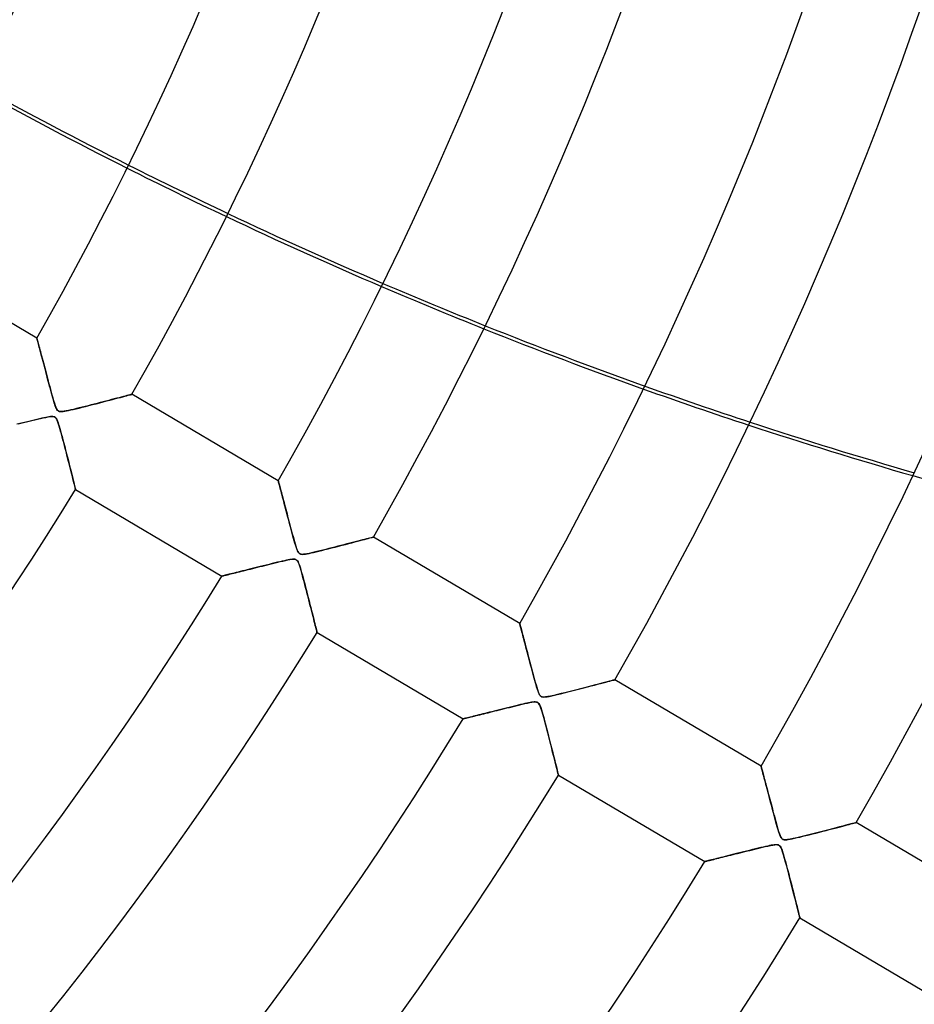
# Model space of a CAD drawing. Header units: millimetres. Extents: x -625 to 625, y -625 to 625.
# Tile 43 of 56: x 258 to 339, y -208 to -119. Entities that reach past the tile are written whole.
import ezdxf

# ---------------------------------------------------------------- set-up
doc = ezdxf.new("R2010")
doc.units = ezdxf.units.MM
doc.layers.add('HIDDEN', color=7, linetype='Continuous')
doc.layers.add('THICK', color=7, linetype='Continuous')

msp = doc.modelspace()

# ---------------------------------------------------------------- linework, layer by layer
at = {"layer": 'HIDDEN'}
for p, q in [((259.794, -147.833), (259.796, -147.842)), ((259.796, -147.842), (259.804, -147.871)), ((259.804, -147.871), (259.817, -147.919)), ((259.817, -147.919), (259.834, -147.985)), ((259.834, -147.985), (259.857, -148.069)), ((259.857, -148.069), (259.883, -148.17)), ((259.883, -148.17), (259.914, -148.285)), ((259.914, -148.285), (259.949, -148.415)), ((259.949, -148.415), (259.987, -148.559)), ((259.987, -148.559), (260.029, -148.715)), ((260.029, -148.715), (260.073, -148.882)), ((260.073, -148.882), (260.12, -149.059)), ((260.12, -149.059), (260.17, -149.246)), ((260.17, -149.246), (260.221, -149.441)), ((260.221, -149.441), (260.275, -149.643)), ((260.275, -149.643), (260.331, -149.852)), ((260.331, -149.852), (260.388, -150.068)), ((260.388, -150.068), (260.447, -150.29)), ((260.447, -150.29), (260.507, -150.517)), ((260.507, -150.517), (260.568, -150.748)), ((260.568, -150.748), (260.631, -150.984)), ((260.631, -150.984), (260.694, -151.224)), ((260.694, -151.224), (260.759, -151.467)), ((260.759, -151.467), (260.824, -151.713)), ((260.824, -151.713), (260.891, -151.962)), ((260.891, -151.962), (260.958, -152.213)), ((260.958, -152.213), (261.025, -152.465)), ((261.025, -152.465), (261.094, -152.718)), ((261.094, -152.718), (261.164, -152.972)), ((268.161, -152.973), (268.258, -152.947)), ((268.258, -152.947), (268.328, -152.929)), ((268.328, -152.929), (268.371, -152.917)), ((268.371, -152.917), (268.385, -152.913)), ((261.164, -152.972), (261.234, -153.225)), ((261.234, -153.225), (261.306, -153.476)), ((261.306, -153.476), (261.377, -153.711)), ((261.377, -153.711), (261.444, -153.917)), ((264.5, -153.925), (264.821, -153.843)), ((264.821, -153.843), (265.148, -153.759)), ((265.148, -153.759), (265.476, -153.675)), ((265.476, -153.675), (265.79, -153.593)), ((265.79, -153.593), (266.09, -153.516)), ((266.09, -153.516), (266.374, -153.442)), ((266.374, -153.442), (266.642, -153.372)), ((266.642, -153.372), (266.894, -153.306)), ((266.894, -153.306), (267.128, -153.244)), ((267.128, -153.244), (267.346, -153.187)), ((267.346, -153.187), (267.547, -153.134)), ((267.547, -153.134), (267.731, -153.086)), ((267.731, -153.086), (267.895, -153.043)), ((267.895, -153.043), (268.039, -153.005)), ((268.039, -153.005), (268.161, -152.973)), ((261.444, -153.917), (261.508, -154.089)), ((261.508, -154.089), (261.568, -154.221)), ((261.568, -154.221), (261.625, -154.317)), ((261.625, -154.317), (261.684, -154.384)), ((261.684, -154.384), (261.749, -154.431)), ((261.749, -154.431), (261.825, -154.461)), ((261.825, -154.461), (261.916, -154.476)), ((261.916, -154.476), (262.03, -154.477)), ((262.03, -154.477), (262.168, -154.464)), ((262.168, -154.464), (262.324, -154.441)), ((262.324, -154.441), (262.489, -154.409)), ((262.489, -154.409), (262.665, -154.373)), ((262.665, -154.373), (262.865, -154.328)), ((262.865, -154.328), (263.09, -154.275)), ((263.09, -154.275), (263.337, -154.216)), ((263.337, -154.216), (263.605, -154.151)), ((263.605, -154.151), (263.889, -154.08)), ((263.889, -154.08), (264.188, -154.004)), ((264.188, -154.004), (264.5, -153.925)), ((258.256, -155.559), (257.999, -155.623)), ((258.52, -155.494), (258.256, -155.559)), ((258.79, -155.427), (258.52, -155.494)), ((259.059, -155.361), (258.79, -155.427)), ((259.319, -155.297), (259.059, -155.361)), ((259.568, -155.236), (259.319, -155.297)), ((259.805, -155.179), (259.568, -155.236)), ((260.028, -155.126), (259.805, -155.179)), ((260.235, -155.078), (260.028, -155.126)), ((260.426, -155.036), (260.235, -155.078)), ((260.598, -154.999), (260.426, -155.036)), ((260.749, -154.97), (260.598, -154.999)), ((260.886, -154.946), (260.749, -154.97)), ((261.018, -154.927), (260.886, -154.946)), ((261.14, -154.918), (261.018, -154.927)), ((261.245, -154.92), (261.14, -154.918)), ((261.333, -154.934), (261.245, -154.92)), ((261.407, -154.963), (261.333, -154.934)), ((261.472, -155.009), (261.407, -154.963)), ((261.531, -155.077), (261.472, -155.009)), ((261.587, -155.168), (261.531, -155.077)), ((261.642, -155.285), (261.587, -155.168)), ((261.697, -155.428), (261.642, -155.285)), ((261.753, -155.596), (261.697, -155.428)), ((261.813, -155.789), (261.753, -155.596)), ((261.876, -156.007), (261.813, -155.789)), ((261.943, -156.244), (261.876, -156.007)), ((262.011, -156.494), (261.943, -156.244)), ((262.08, -156.751), (262.011, -156.494)), ((262.149, -157.013), (262.08, -156.751)), ((262.219, -157.279), (262.149, -157.013)), ((262.289, -157.549), (262.219, -157.279)), ((262.359, -157.82), (262.289, -157.549)), ((262.429, -158.093), (262.359, -157.82)), ((262.499, -158.366), (262.429, -158.093)), ((262.569, -158.638), (262.499, -158.366)), ((262.637, -158.907), (262.569, -158.638)), ((262.704, -159.17), (262.637, -158.907)), ((262.769, -159.426), (262.704, -159.17)), ((262.831, -159.674), (262.769, -159.426)), ((262.892, -159.913), (262.831, -159.674)), ((262.949, -160.14), (262.892, -159.913)), ((263.003, -160.356), (262.949, -160.14)), ((263.054, -160.558), (263.003, -160.356)), ((263.101, -160.745), (263.054, -160.558)), ((263.144, -160.916), (263.101, -160.745)), ((263.182, -161.069), (263.144, -160.916)), ((281.595, -160.726), (281.597, -160.734)), ((281.597, -160.734), (281.604, -160.759)), ((281.604, -160.759), (281.615, -160.801)), ((281.615, -160.801), (281.63, -160.858)), ((281.63, -160.858), (281.649, -160.931)), ((281.649, -160.931), (281.672, -161.018)), ((263.215, -161.203), (263.182, -161.069)), ((263.243, -161.315), (263.215, -161.203)), ((263.265, -161.404), (263.243, -161.315)), ((263.281, -161.468), (263.265, -161.404)), ((263.291, -161.508), (263.281, -161.468)), ((263.295, -161.521), (263.291, -161.508)), ((281.672, -161.018), (281.699, -161.118)), ((281.699, -161.118), (281.729, -161.231)), ((281.729, -161.231), (281.762, -161.356)), ((281.762, -161.356), (281.798, -161.492)), ((281.798, -161.492), (281.837, -161.638)), ((281.837, -161.638), (281.878, -161.794)), ((281.878, -161.794), (281.922, -161.958)), ((281.922, -161.958), (281.967, -162.13)), ((281.967, -162.13), (282.015, -162.308)), ((282.015, -162.308), (282.064, -162.493)), ((282.064, -162.493), (282.114, -162.684)), ((282.114, -162.684), (282.166, -162.88)), ((282.166, -162.88), (282.219, -163.082)), ((282.219, -163.082), (282.274, -163.287)), ((282.274, -163.287), (282.329, -163.497)), ((282.329, -163.497), (282.386, -163.71)), ((282.386, -163.71), (282.443, -163.927)), ((282.443, -163.927), (282.501, -164.147)), ((282.501, -164.147), (282.561, -164.37)), ((282.561, -164.37), (282.62, -164.595)), ((282.62, -164.595), (282.681, -164.822)), ((282.681, -164.822), (282.742, -165.051)), ((282.742, -165.051), (282.803, -165.281)), ((282.803, -165.281), (282.865, -165.512)), ((282.865, -165.512), (282.928, -165.743)), ((282.928, -165.743), (282.992, -165.974)), ((282.992, -165.974), (283.057, -166.203)), ((283.057, -166.203), (283.123, -166.429)), ((288.243, -166.316), (288.508, -166.247)), ((288.508, -166.247), (288.755, -166.182)), ((288.755, -166.182), (288.984, -166.122)), ((288.984, -166.122), (289.195, -166.067)), ((289.195, -166.067), (289.389, -166.016)), ((289.389, -166.016), (289.566, -165.97)), ((289.566, -165.97), (289.723, -165.929)), ((289.723, -165.929), (289.86, -165.892)), ((289.86, -165.892), (289.974, -165.862)), ((289.974, -165.862), (290.066, -165.838)), ((290.066, -165.838), (290.132, -165.821)), ((290.132, -165.821), (290.172, -165.81)), ((290.172, -165.81), (290.186, -165.807)), ((283.123, -166.429), (283.187, -166.64)), ((283.187, -166.64), (283.248, -166.826)), ((283.248, -166.826), (283.307, -166.983)), ((283.307, -166.983), (283.364, -167.107)), ((283.364, -167.107), (283.417, -167.199)), ((284.574, -167.24), (284.783, -167.192)), ((284.783, -167.192), (285.014, -167.137)), ((285.014, -167.137), (285.264, -167.076)), ((285.264, -167.076), (285.531, -167.011)), ((285.531, -167.011), (285.812, -166.94)), ((285.812, -166.94), (286.105, -166.866)), ((286.105, -166.866), (286.408, -166.789)), ((286.408, -166.789), (286.719, -166.71)), ((286.719, -166.71), (287.034, -166.629)), ((287.034, -166.629), (287.353, -166.547)), ((287.353, -166.547), (287.665, -166.466)), ((287.665, -166.466), (287.963, -166.389)), ((287.963, -166.389), (288.243, -166.316)), ((281.749, -168.036), (281.523, -168.09)), ((281.961, -167.987), (281.749, -168.036)), ((282.156, -167.942), (281.961, -167.987)), ((282.334, -167.904), (282.156, -167.942)), ((282.491, -167.872), (282.334, -167.904)), ((282.631, -167.846), (282.491, -167.872)), ((282.765, -167.825), (282.631, -167.846)), ((282.892, -167.812), (282.765, -167.825)), ((283.004, -167.809), (282.892, -167.812)), ((283.099, -167.818), (283.004, -167.809)), ((283.177, -167.841), (283.099, -167.818)), ((283.246, -167.881), (283.177, -167.841)), ((283.309, -167.941), (283.246, -167.881)), ((283.366, -168.025), (283.309, -167.941)), ((283.422, -168.134), (283.366, -168.025)), ((283.417, -167.199), (283.473, -167.266)), ((283.473, -167.266), (283.533, -167.314)), ((283.533, -167.314), (283.602, -167.346)), ((283.602, -167.346), (283.682, -167.364)), ((283.682, -167.364), (283.781, -167.37)), ((283.781, -167.37), (283.903, -167.363)), ((283.903, -167.363), (284.048, -167.344)), ((284.048, -167.344), (284.21, -167.316)), ((284.21, -167.316), (284.385, -167.281)), ((284.385, -167.281), (284.574, -167.24)), ((277.975, -168.968), (277.794, -169.013)), ((278.164, -168.921), (277.975, -168.968)), ((278.362, -168.872), (278.164, -168.921)), ((278.568, -168.821), (278.362, -168.872)), ((278.783, -168.767), (278.568, -168.821)), ((279.006, -168.712), (278.783, -168.767)), ((279.237, -168.654), (279.006, -168.712)), ((279.476, -168.595), (279.237, -168.654)), ((279.723, -168.533), (279.476, -168.595)), ((279.976, -168.47), (279.723, -168.533)), ((280.236, -168.406), (279.976, -168.47)), ((280.503, -168.34), (280.236, -168.406)), ((280.772, -168.273), (280.503, -168.34)), ((281.033, -168.209), (280.772, -168.273)), ((281.284, -168.148), (281.033, -168.209)), ((281.523, -168.09), (281.284, -168.148)), ((283.477, -168.27), (283.422, -168.134)), ((283.533, -168.43), (283.477, -168.27)), ((283.592, -168.617), (283.533, -168.43)), ((283.654, -168.829), (283.592, -168.617)), ((283.721, -169.063), (283.654, -168.829)), ((276.513, -169.331), (276.504, -169.333)), ((276.539, -169.325), (276.513, -169.331)), ((276.582, -169.314), (276.539, -169.325)), ((276.641, -169.299), (276.582, -169.314)), ((276.716, -169.281), (276.641, -169.299)), ((276.807, -169.258), (276.716, -169.281)), ((276.912, -169.232), (276.807, -169.258)), ((277.03, -169.203), (276.912, -169.232)), ((277.161, -169.17), (277.03, -169.203)), ((277.304, -169.135), (277.161, -169.17)), ((277.458, -169.097), (277.304, -169.135)), ((277.621, -169.056), (277.458, -169.097)), ((277.794, -169.013), (277.621, -169.056)), ((283.79, -169.314), (283.721, -169.063)), ((283.859, -169.572), (283.79, -169.314)), ((283.929, -169.836), (283.859, -169.572)), ((284, -170.104), (283.929, -169.836)), ((284.07, -170.375), (284, -170.104)), ((284.141, -170.648), (284.07, -170.375)), ((284.212, -170.923), (284.141, -170.648)), ((284.283, -171.198), (284.212, -170.923)), ((284.353, -171.472), (284.283, -171.198)), ((284.422, -171.742), (284.353, -171.472)), ((284.49, -172.009), (284.422, -171.742)), ((284.556, -172.268), (284.49, -172.009)), ((284.619, -172.52), (284.556, -172.268)), ((284.681, -172.763), (284.619, -172.52)), ((284.739, -172.994), (284.681, -172.763)), ((284.795, -173.214), (284.739, -172.994)), ((284.847, -173.421), (284.795, -173.214)), ((284.895, -173.613), (284.847, -173.421)), ((284.939, -173.789), (284.895, -173.613)), ((284.978, -173.946), (284.939, -173.789)), ((285.013, -174.084), (284.978, -173.946)), ((285.042, -174.2), (285.013, -174.084)), ((285.065, -174.292), (285.042, -174.2)), ((285.082, -174.359), (285.065, -174.292)), ((303.395, -173.619), (303.397, -173.626)), ((303.397, -173.626), (303.403, -173.649)), ((303.403, -173.649), (303.413, -173.686)), ((303.413, -173.686), (303.427, -173.738)), ((303.427, -173.738), (303.445, -173.804)), ((303.445, -173.804), (303.466, -173.884)), ((303.466, -173.884), (303.49, -173.976)), ((303.49, -173.976), (303.518, -174.081)), ((303.518, -174.081), (303.549, -174.197)), ((303.549, -174.197), (303.583, -174.324)), ((285.092, -174.4), (285.082, -174.359)), ((285.095, -174.414), (285.092, -174.4)), ((303.583, -174.324), (303.619, -174.462)), ((303.619, -174.462), (303.658, -174.608)), ((303.658, -174.608), (303.699, -174.763)), ((303.699, -174.763), (303.742, -174.926)), ((303.742, -174.926), (303.787, -175.097)), ((303.787, -175.097), (303.834, -175.274)), ((303.834, -175.274), (303.882, -175.458)), ((303.882, -175.458), (303.932, -175.647)), ((303.932, -175.647), (303.984, -175.841)), ((303.984, -175.841), (304.036, -176.041)), ((304.036, -176.041), (304.09, -176.245)), ((304.09, -176.245), (304.145, -176.453)), ((304.145, -176.453), (304.201, -176.665)), ((304.201, -176.665), (304.258, -176.88)), ((304.258, -176.88), (304.316, -177.099)), ((304.316, -177.099), (304.375, -177.321)), ((304.375, -177.321), (304.434, -177.545)), ((304.434, -177.545), (304.495, -177.771)), ((304.495, -177.771), (304.556, -177.999)), ((304.556, -177.999), (304.617, -178.229)), ((304.617, -178.229), (304.68, -178.46)), ((304.68, -178.46), (304.743, -178.691)), ((304.743, -178.691), (304.807, -178.922)), ((311.698, -178.775), (311.822, -178.743)), ((311.822, -178.743), (311.912, -178.719)), ((311.912, -178.719), (311.968, -178.704)), ((311.968, -178.704), (311.986, -178.699)), ((304.807, -178.922), (304.872, -179.153)), ((304.872, -179.153), (304.939, -179.38)), ((304.939, -179.38), (305.004, -179.59)), ((305.004, -179.59), (305.067, -179.775)), ((308.098, -179.709), (308.467, -179.615)), ((308.467, -179.615), (308.835, -179.52)), ((308.835, -179.52), (309.188, -179.429)), ((309.188, -179.429), (309.524, -179.342)), ((309.524, -179.342), (309.844, -179.26)), ((309.844, -179.26), (310.145, -179.181)), ((310.145, -179.181), (310.428, -179.108)), ((310.428, -179.108), (310.691, -179.039)), ((310.691, -179.039), (310.936, -178.975)), ((310.936, -178.975), (311.161, -178.916)), ((311.161, -178.916), (311.365, -178.863)), ((311.365, -178.863), (311.545, -178.815)), ((311.545, -178.815), (311.698, -178.775)), ((305.067, -179.775), (305.128, -179.928)), ((305.128, -179.928), (305.187, -180.045)), ((305.187, -180.045), (305.246, -180.13)), ((305.246, -180.13), (305.308, -180.19)), ((305.308, -180.19), (305.38, -180.23)), ((305.38, -180.23), (305.466, -180.254)), ((305.466, -180.254), (305.573, -180.261)), ((305.573, -180.261), (305.709, -180.253)), ((305.709, -180.253), (305.877, -180.231)), ((305.877, -180.231), (306.072, -180.195)), ((306.072, -180.195), (306.288, -180.15)), ((306.288, -180.15), (306.526, -180.096)), ((306.526, -180.096), (306.792, -180.034)), ((306.792, -180.034), (307.086, -179.962)), ((307.086, -179.962), (307.404, -179.883)), ((307.404, -179.883), (307.743, -179.799)), ((307.743, -179.799), (308.098, -179.709)), ((301.567, -181.414), (301.332, -181.472)), ((301.808, -181.354), (301.567, -181.414)), ((302.055, -181.293), (301.808, -181.354)), ((302.308, -181.23), (302.055, -181.293)), ((302.56, -181.168), (302.308, -181.23)), ((302.805, -181.107), (302.56, -181.168)), ((303.041, -181.05), (302.805, -181.107)), ((303.266, -180.995), (303.041, -181.05)), ((303.481, -180.944), (303.266, -180.995)), ((303.682, -180.896), (303.481, -180.944)), ((303.87, -180.853), (303.682, -180.896)), ((304.043, -180.815), (303.87, -180.853)), ((304.199, -180.781), (304.043, -180.815)), ((304.338, -180.754), (304.199, -180.781)), ((304.465, -180.732), (304.338, -180.754)), ((304.586, -180.714), (304.465, -180.732)), ((304.701, -180.703), (304.586, -180.714)), ((304.803, -180.701), (304.701, -180.703)), ((304.89, -180.708), (304.803, -180.701)), ((304.962, -180.727), (304.89, -180.708)), ((305.025, -180.758), (304.962, -180.727)), ((305.081, -180.804), (305.025, -180.758)), ((305.134, -180.867), (305.081, -180.804)), ((305.186, -180.953), (305.134, -180.867)), ((305.244, -181.081), (305.186, -180.953)), ((305.313, -181.268), (305.244, -181.081)), ((305.391, -181.511), (305.313, -181.268)), ((298.313, -182.224), (298.305, -182.226)), ((298.339, -182.218), (298.313, -182.224)), ((298.38, -182.207), (298.339, -182.218)), ((298.437, -182.193), (298.38, -182.207)), ((298.509, -182.175), (298.437, -182.193)), ((298.596, -182.154), (298.509, -182.175)), ((298.696, -182.129), (298.596, -182.154)), ((298.809, -182.101), (298.696, -182.129)), ((298.933, -182.07), (298.809, -182.101)), ((299.069, -182.036), (298.933, -182.07)), ((299.214, -182), (299.069, -182.036)), ((299.369, -181.962), (299.214, -182)), ((299.532, -181.921), (299.369, -181.962)), ((299.702, -181.879), (299.532, -181.921)), ((299.88, -181.834), (299.702, -181.879)), ((300.065, -181.788), (299.88, -181.834)), ((300.258, -181.74), (300.065, -181.788)), ((300.459, -181.69), (300.258, -181.74)), ((300.667, -181.638), (300.459, -181.69)), ((300.882, -181.585), (300.667, -181.638)), ((301.104, -181.529), (300.882, -181.585)), ((301.332, -181.472), (301.104, -181.529)), ((305.475, -181.797), (305.391, -181.511)), ((305.564, -182.118), (305.475, -181.797)), ((305.656, -182.456), (305.564, -182.118)), ((305.747, -182.801), (305.656, -182.456)), ((305.839, -183.151), (305.747, -182.801)), ((305.931, -183.504), (305.839, -183.151)), ((306.022, -183.858), (305.931, -183.504)), ((306.113, -184.21), (306.022, -183.858)), ((306.202, -184.559), (306.113, -184.21)), ((306.289, -184.899), (306.202, -184.559)), ((306.372, -185.229), (306.289, -184.899)), ((306.452, -185.543), (306.372, -185.229)), ((306.528, -185.842), (306.452, -185.543)), ((306.598, -186.12), (306.528, -185.842)), ((306.663, -186.377), (306.598, -186.12)), ((306.721, -186.609), (306.663, -186.377)), ((306.772, -186.813), (306.721, -186.609)), ((325.196, -186.511), (325.198, -186.518)), ((325.198, -186.518), (325.203, -186.539)), ((325.203, -186.539), (325.213, -186.575)), ((325.213, -186.575), (325.225, -186.623)), ((325.225, -186.623), (325.242, -186.686)), ((325.242, -186.686), (325.262, -186.762)), ((325.262, -186.762), (325.285, -186.85)), ((306.816, -186.985), (306.772, -186.813)), ((306.85, -187.124), (306.816, -186.985)), ((306.876, -187.225), (306.85, -187.124)), ((306.891, -187.286), (306.876, -187.225)), ((306.896, -187.307), (306.891, -187.286)), ((325.285, -186.85), (325.312, -186.95)), ((325.312, -186.95), (325.341, -187.062)), ((325.341, -187.062), (325.374, -187.184)), ((325.374, -187.184), (325.409, -187.316)), ((325.409, -187.316), (325.446, -187.457)), ((325.446, -187.457), (325.486, -187.607)), ((325.486, -187.607), (325.528, -187.766)), ((325.528, -187.766), (325.571, -187.932)), ((325.571, -187.932), (325.617, -188.105)), ((325.617, -188.105), (325.664, -188.284)), ((325.664, -188.284), (325.713, -188.469)), ((325.713, -188.469), (325.764, -188.66)), ((325.764, -188.66), (325.815, -188.856)), ((325.815, -188.856), (325.868, -189.057)), ((325.868, -189.057), (325.922, -189.262)), ((325.922, -189.262), (325.978, -189.471)), ((325.978, -189.471), (326.034, -189.685)), ((326.034, -189.685), (326.091, -189.901)), ((326.091, -189.901), (326.15, -190.121)), ((326.15, -190.121), (326.209, -190.344)), ((326.209, -190.344), (326.268, -190.569)), ((326.268, -190.569), (326.329, -190.796)), ((326.329, -190.796), (326.39, -191.025)), ((326.39, -191.025), (326.452, -191.256)), ((326.452, -191.256), (326.515, -191.488)), ((326.515, -191.488), (326.579, -191.72)), ((326.579, -191.72), (326.644, -191.953)), ((326.644, -191.953), (326.711, -192.184)), ((331.613, -192.159), (331.873, -192.092)), ((331.873, -192.092), (332.12, -192.028)), ((332.12, -192.028), (332.353, -191.967)), ((332.353, -191.967), (332.573, -191.91)), ((332.573, -191.91), (332.779, -191.856)), ((332.779, -191.856), (332.971, -191.806)), ((332.971, -191.806), (333.148, -191.76)), ((333.148, -191.76), (333.307, -191.718)), ((333.307, -191.718), (333.447, -191.681)), ((333.447, -191.681), (333.565, -191.65)), ((333.565, -191.65), (333.66, -191.625)), ((333.66, -191.625), (333.73, -191.607)), ((333.73, -191.607), (333.772, -191.596)), ((333.772, -191.596), (333.787, -191.592)), ((326.711, -192.184), (326.778, -192.407)), ((326.778, -192.407), (326.844, -192.607)), ((326.844, -192.607), (326.908, -192.777)), ((326.908, -192.777), (326.971, -192.91)), ((326.971, -192.91), (327.032, -193.008)), ((328.22, -193.012), (328.446, -192.959)), ((328.446, -192.959), (328.69, -192.901)), ((328.69, -192.901), (328.952, -192.837)), ((328.952, -192.837), (329.23, -192.768)), ((329.23, -192.768), (329.521, -192.695)), ((329.521, -192.695), (329.824, -192.619)), ((329.824, -192.619), (330.137, -192.539)), ((330.137, -192.539), (330.453, -192.458)), ((330.453, -192.458), (330.76, -192.38)), ((330.76, -192.38), (331.056, -192.303)), ((331.056, -192.303), (331.341, -192.23)), ((331.341, -192.23), (331.613, -192.159)), ((325.17, -193.861), (324.934, -193.918)), ((325.392, -193.808), (325.17, -193.861)), ((325.598, -193.76), (325.392, -193.808)), ((325.788, -193.718), (325.598, -193.76)), ((325.959, -193.681), (325.788, -193.718)), ((326.111, -193.65), (325.959, -193.681)), ((326.247, -193.626), (326.111, -193.65)), ((326.377, -193.606), (326.247, -193.626)), ((326.498, -193.594), (326.377, -193.606)), ((326.605, -193.592), (326.498, -193.594)), ((326.695, -193.601), (326.605, -193.592)), ((326.769, -193.622), (326.695, -193.601)), ((326.833, -193.657), (326.769, -193.622)), ((326.89, -193.707), (326.833, -193.657)), ((326.943, -193.775), (326.89, -193.707)), ((326.998, -193.873), (326.943, -193.775)), ((327.062, -194.023), (326.998, -193.873)), ((327.032, -193.008), (327.099, -193.075)), ((327.099, -193.075), (327.175, -193.12)), ((327.175, -193.12), (327.268, -193.145)), ((327.268, -193.145), (327.377, -193.152)), ((327.377, -193.152), (327.504, -193.145)), ((327.504, -193.145), (327.651, -193.126)), ((327.651, -193.126), (327.82, -193.097)), ((327.82, -193.097), (328.011, -193.058)), ((328.011, -193.058), (328.22, -193.012)), ((321.55, -194.759), (321.363, -194.806)), ((321.746, -194.71), (321.55, -194.759)), ((321.951, -194.659), (321.746, -194.71)), ((322.165, -194.605), (321.951, -194.659)), ((322.387, -194.55), (322.165, -194.605)), ((322.618, -194.492), (322.387, -194.55)), ((322.857, -194.433), (322.618, -194.492)), ((323.103, -194.371), (322.857, -194.433)), ((323.356, -194.308), (323.103, -194.371)), ((323.617, -194.243), (323.356, -194.308)), ((323.884, -194.177), (323.617, -194.243)), ((324.156, -194.109), (323.884, -194.177)), ((324.426, -194.043), (324.156, -194.109)), ((324.685, -193.979), (324.426, -194.043)), ((324.934, -193.918), (324.685, -193.979)), ((327.139, -194.241), (327.062, -194.023)), ((327.223, -194.515), (327.139, -194.241)), ((327.314, -194.833), (327.223, -194.515)), ((320.116, -195.116), (320.105, -195.119)), ((320.147, -195.108), (320.116, -195.116)), ((320.197, -195.096), (320.147, -195.108)), ((320.266, -195.079), (320.197, -195.096)), ((320.353, -195.057), (320.266, -195.079)), ((320.457, -195.031), (320.353, -195.057)), ((320.576, -195.002), (320.457, -195.031)), ((320.71, -194.968), (320.576, -195.002)), ((320.856, -194.932), (320.71, -194.968)), ((321.015, -194.892), (320.856, -194.932)), ((321.184, -194.85), (321.015, -194.892)), ((321.363, -194.806), (321.184, -194.85)), ((327.409, -195.181), (327.314, -194.833)), ((327.505, -195.54), (327.409, -195.181)), ((327.601, -195.903), (327.505, -195.54)), ((327.697, -196.27), (327.601, -195.903)), ((327.792, -196.637), (327.697, -196.27)), ((327.886, -197.003), (327.792, -196.637)), ((327.979, -197.365), (327.886, -197.003)), ((328.069, -197.718), (327.979, -197.365)), ((328.156, -198.06), (328.069, -197.718)), ((328.239, -198.386), (328.156, -198.06)), ((328.317, -198.695), (328.239, -198.386)), ((328.39, -198.983), (328.317, -198.695)), ((328.457, -199.248), (328.39, -198.983)), ((328.517, -199.486), (328.457, -199.248)), ((328.57, -199.695), (328.517, -199.486)), ((328.614, -199.872), (328.57, -199.695)), ((328.65, -200.014), (328.614, -199.872)), ((328.675, -200.116), (328.65, -200.014)), ((328.691, -200.178), (328.675, -200.116)), ((328.696, -200.199), (328.691, -200.178))]:
    msp.add_line(p, q, dxfattribs=at)
for radius, start, end in [(506.5, 179.99998, 0), (450, 179.99998, 0), (502.5, 180.00002, 0), (444.99, 301.75603, 337.02479), (445, 301.75638, 337.02519)]:
    msp.add_arc((0, 0), radius, start, end, dxfattribs=at)
for centre, start_param, end_param in [((446.211, 226.077), -1.361508, -1.336863), ((446.406, 226.322), -1.361672, -1.337027), ((446.211, 226.077), -1.298938, -1.274233), ((446.406, 226.322), -1.299104, -1.274401), ((446.211, 226.077), -1.236155, -1.211312), ((446.406, 226.322), -1.236327, -1.211486), ((446.211, 226.077), -1.172968, -1.147919)]:
    msp.add_ellipse(centre, major_axis=(316.798, -252.638), ratio=0.987688, start_param=start_param, end_param=end_param, dxfattribs=at)
at = {"layer": 'THICK'}
for p, q in [((259.794, -147.833), (246.584, -140.02)), ((259.796, -147.842), (259.794, -147.833)), ((259.803, -147.869), (259.796, -147.842)), ((259.815, -147.913), (259.803, -147.869)), ((259.832, -147.975), (259.815, -147.913)), ((259.852, -148.052), (259.832, -147.975)), ((259.877, -148.146), (259.852, -148.052)), ((259.906, -148.254), (259.877, -148.146)), ((259.938, -148.376), (259.906, -148.254)), ((259.974, -148.511), (259.938, -148.376)), ((260.013, -148.657), (259.974, -148.511)), ((260.055, -148.814), (260.013, -148.657)), ((260.099, -148.981), (260.055, -148.814)), ((260.146, -149.158), (260.099, -148.981)), ((260.195, -149.342), (260.146, -149.158)), ((260.246, -149.535), (260.195, -149.342)), ((260.3, -149.736), (260.246, -149.535)), ((260.355, -149.945), (260.3, -149.736)), ((260.413, -150.163), (260.355, -149.945)), ((260.473, -150.39), (260.413, -150.163)), ((260.535, -150.624), (260.473, -150.39)), ((260.599, -150.866), (260.535, -150.624)), ((260.665, -151.115), (260.599, -150.866)), ((260.733, -151.37), (260.665, -151.115)), ((260.803, -151.633), (260.733, -151.37)), ((260.874, -151.902), (260.803, -151.633)), ((260.946, -152.169), (260.874, -151.902)), ((261.015, -152.428), (260.946, -152.169)), ((261.082, -152.676), (261.015, -152.428)), ((261.147, -152.911), (261.082, -152.676)), ((261.208, -153.132), (261.147, -152.911)), ((268.269, -152.944), (268.18, -152.968)), ((268.333, -152.927), (268.269, -152.944)), ((268.372, -152.917), (268.333, -152.927)), ((268.385, -152.913), (268.372, -152.917)), ((281.595, -160.726), (268.385, -152.913)), ((261.266, -153.336), (261.208, -153.132)), ((261.32, -153.524), (261.266, -153.336)), ((261.371, -153.692), (261.32, -153.524)), ((261.418, -153.839), (261.371, -153.692)), ((261.463, -153.97), (261.418, -153.839)), ((264.964, -153.806), (264.692, -153.876)), ((265.238, -153.736), (264.964, -153.806)), ((265.509, -153.666), (265.238, -153.736)), ((265.777, -153.597), (265.509, -153.666)), ((266.04, -153.528), (265.777, -153.597)), ((266.296, -153.462), (266.04, -153.528)), ((266.543, -153.397), (266.296, -153.462)), ((266.781, -153.335), (266.543, -153.397)), ((267.009, -153.276), (266.781, -153.335)), ((267.224, -153.219), (267.009, -153.276)), ((267.425, -153.166), (267.224, -153.219)), ((267.612, -153.117), (267.425, -153.166)), ((267.782, -153.072), (267.612, -153.117)), ((267.935, -153.032), (267.782, -153.072)), ((268.068, -152.997), (267.935, -153.032)), ((268.18, -152.968), (268.068, -152.997)), ((261.51, -154.095), (261.463, -153.97)), ((261.56, -154.206), (261.51, -154.095)), ((261.613, -154.298), (261.56, -154.206)), ((261.668, -154.368), (261.613, -154.298)), ((261.729, -154.418), (261.668, -154.368)), ((261.801, -154.453), (261.729, -154.418)), ((261.888, -154.473), (261.801, -154.453)), ((261.995, -154.478), (261.888, -154.473)), ((262.124, -154.469), (261.995, -154.478)), ((262.276, -154.449), (262.124, -154.469)), ((262.45, -154.417), (262.276, -154.449)), ((262.648, -154.376), (262.45, -154.417)), ((262.87, -154.327), (262.648, -154.376)), ((263.11, -154.271), (262.87, -154.327)), ((263.362, -154.21), (263.11, -154.271)), ((263.62, -154.147), (263.362, -154.21)), ((263.883, -154.081), (263.62, -154.147)), ((264.15, -154.014), (263.883, -154.081)), ((264.42, -153.946), (264.15, -154.014)), ((264.692, -153.876), (264.42, -153.946)), ((258.109, -155.595), (258.353, -155.535)), ((258.353, -155.535), (258.601, -155.474)), ((258.601, -155.474), (258.851, -155.412)), ((258.851, -155.412), (259.103, -155.35)), ((259.103, -155.35), (259.356, -155.288)), ((259.356, -155.288), (259.611, -155.226)), ((259.611, -155.226), (259.867, -155.165)), ((259.867, -155.165), (260.123, -155.104)), ((260.123, -155.104), (260.377, -155.047)), ((260.377, -155.047), (260.617, -154.995)), ((260.617, -154.995), (260.83, -154.955)), ((260.83, -154.955), (261.012, -154.928)), ((261.012, -154.928), (261.157, -154.917)), ((261.157, -154.917), (261.268, -154.922)), ((261.268, -154.922), (261.355, -154.941)), ((261.355, -154.941), (261.428, -154.975)), ((261.428, -154.975), (261.49, -155.027)), ((261.49, -155.027), (261.547, -155.1)), ((261.547, -155.1), (261.603, -155.199)), ((261.603, -155.199), (261.658, -155.326)), ((261.658, -155.326), (261.713, -155.474)), ((261.713, -155.474), (261.765, -155.634)), ((261.765, -155.634), (261.818, -155.806)), ((261.818, -155.806), (261.875, -156.002)), ((261.875, -156.002), (261.937, -156.225)), ((261.937, -156.225), (262.004, -156.47)), ((262.004, -156.47), (262.076, -156.736)), ((262.076, -156.736), (262.151, -157.019)), ((262.151, -157.019), (262.229, -157.318)), ((262.229, -157.318), (262.31, -157.629)), ((262.31, -157.629), (262.392, -157.949)), ((262.392, -157.949), (262.476, -158.277)), ((262.476, -158.277), (262.56, -158.605)), ((262.56, -158.605), (262.64, -158.92)), ((262.64, -158.92), (262.716, -159.22)), ((262.716, -159.22), (262.788, -159.504)), ((262.788, -159.504), (262.856, -159.773)), ((262.856, -159.773), (262.92, -160.025)), ((262.92, -160.025), (262.979, -160.26)), ((262.979, -160.26), (263.034, -160.479)), ((263.034, -160.479), (263.084, -160.68)), ((263.084, -160.68), (263.131, -160.864)), ((263.131, -160.864), (263.172, -161.03)), ((281.597, -160.734), (281.595, -160.726)), ((281.604, -160.76), (281.597, -160.734)), ((281.615, -160.803), (281.604, -160.76)), ((281.631, -160.862), (281.615, -160.803)), ((281.651, -160.937), (281.631, -160.862)), ((281.675, -161.027), (281.651, -160.937)), ((263.172, -161.03), (263.208, -161.174)), ((263.208, -161.174), (263.238, -161.296)), ((263.238, -161.296), (263.263, -161.393)), ((263.263, -161.393), (263.28, -161.464)), ((263.28, -161.464), (263.291, -161.506)), ((263.291, -161.506), (263.295, -161.521)), ((263.295, -161.521), (276.504, -169.333)), ((281.703, -161.131), (281.675, -161.027)), ((281.734, -161.249), (281.703, -161.131)), ((281.769, -161.38), (281.734, -161.249)), ((281.806, -161.522), (281.769, -161.38)), ((281.847, -161.675), (281.806, -161.522)), ((281.89, -161.838), (281.847, -161.675)), ((281.936, -162.01), (281.89, -161.838)), ((281.983, -162.19), (281.936, -162.01)), ((282.033, -162.379), (281.983, -162.19)), ((282.086, -162.576), (282.033, -162.379)), ((282.14, -162.781), (282.086, -162.576)), ((282.197, -162.995), (282.14, -162.781)), ((282.255, -163.218), (282.197, -162.995)), ((282.316, -163.448), (282.255, -163.218)), ((282.379, -163.686), (282.316, -163.448)), ((282.444, -163.931), (282.379, -163.686)), ((282.511, -164.184), (282.444, -163.931)), ((282.58, -164.443), (282.511, -164.184)), ((282.651, -164.709), (282.58, -164.443)), ((282.722, -164.976), (282.651, -164.709)), ((282.791, -165.236), (282.722, -164.976)), ((282.859, -165.485), (282.791, -165.236)), ((282.923, -165.723), (282.859, -165.485)), ((282.985, -165.947), (282.923, -165.723)), ((283.044, -166.156), (282.985, -165.947)), ((283.099, -166.348), (283.044, -166.156)), ((288.297, -166.302), (288.046, -166.367)), ((288.539, -166.239), (288.297, -166.302)), ((288.77, -166.178), (288.539, -166.239)), ((288.99, -166.121), (288.77, -166.178)), ((289.196, -166.067), (288.99, -166.121)), ((289.387, -166.017), (289.196, -166.067)), ((289.562, -165.971), (289.387, -166.017)), ((289.72, -165.929), (289.562, -165.971)), ((289.857, -165.893), (289.72, -165.929)), ((289.973, -165.863), (289.857, -165.893)), ((290.065, -165.838), (289.973, -165.863)), ((290.131, -165.821), (290.065, -165.838)), ((290.172, -165.81), (290.131, -165.821)), ((290.186, -165.807), (290.172, -165.81)), ((303.395, -173.619), (290.186, -165.807)), ((283.151, -166.523), (283.099, -166.348)), ((283.198, -166.676), (283.151, -166.523)), ((283.243, -166.811), (283.198, -166.676)), ((283.29, -166.939), (283.243, -166.811)), ((283.339, -167.056), (283.29, -166.939)), ((283.39, -167.156), (283.339, -167.056)), ((283.444, -167.234), (283.39, -167.156)), ((284.834, -167.18), (284.597, -167.235)), ((285.088, -167.119), (284.834, -167.18)), ((285.347, -167.056), (285.088, -167.119)), ((285.612, -166.99), (285.347, -167.056)), ((285.881, -166.923), (285.612, -166.99)), ((286.153, -166.854), (285.881, -166.923)), ((286.426, -166.785), (286.153, -166.854)), ((286.701, -166.714), (286.426, -166.785)), ((286.976, -166.644), (286.701, -166.714)), ((287.25, -166.573), (286.976, -166.644)), ((287.52, -166.503), (287.25, -166.573)), ((287.786, -166.434), (287.52, -166.503)), ((288.046, -166.367), (287.786, -166.434)), ((281.311, -168.141), (281.544, -168.085)), ((281.544, -168.085), (281.776, -168.029)), ((281.776, -168.029), (282.009, -167.976)), ((282.009, -167.976), (282.239, -167.924)), ((282.239, -167.924), (282.454, -167.879)), ((282.454, -167.879), (282.647, -167.843)), ((282.647, -167.843), (282.813, -167.819)), ((282.813, -167.819), (282.949, -167.809)), ((282.949, -167.809), (283.055, -167.812)), ((283.055, -167.812), (283.14, -167.828)), ((283.14, -167.828), (283.211, -167.858)), ((283.211, -167.858), (283.272, -167.902)), ((283.272, -167.902), (283.328, -167.964)), ((283.328, -167.964), (283.38, -168.048)), ((283.38, -168.048), (283.433, -168.159)), ((283.502, -167.292), (283.444, -167.234)), ((283.57, -167.333), (283.502, -167.292)), ((283.653, -167.359), (283.57, -167.333)), ((283.754, -167.369), (283.653, -167.359)), ((283.877, -167.365), (283.754, -167.369)), ((284.022, -167.348), (283.877, -167.365)), ((284.19, -167.32), (284.022, -167.348)), ((284.382, -167.282), (284.19, -167.32)), ((284.597, -167.235), (284.382, -167.282)), ((277.914, -168.983), (278.094, -168.939)), ((278.094, -168.939), (278.279, -168.893)), ((278.279, -168.893), (278.471, -168.845)), ((278.471, -168.845), (278.668, -168.796)), ((278.668, -168.796), (278.87, -168.746)), ((278.87, -168.746), (279.076, -168.694)), ((279.076, -168.694), (279.286, -168.642)), ((279.286, -168.642), (279.501, -168.589)), ((279.501, -168.589), (279.718, -168.534)), ((279.718, -168.534), (279.939, -168.479)), ((279.939, -168.479), (280.163, -168.424)), ((280.163, -168.424), (280.389, -168.368)), ((280.389, -168.368), (280.618, -168.311)), ((280.618, -168.311), (280.848, -168.255)), ((280.848, -168.255), (281.079, -168.198)), ((281.079, -168.198), (281.311, -168.141)), ((283.433, -168.159), (283.486, -168.294)), ((283.486, -168.294), (283.539, -168.45)), ((283.539, -168.45), (283.593, -168.62)), ((283.593, -168.62), (283.648, -168.806)), ((283.648, -168.806), (283.707, -169.012)), ((276.504, -169.333), (276.513, -169.331)), ((276.513, -169.331), (276.538, -169.325)), ((276.538, -169.325), (276.579, -169.315)), ((276.579, -169.315), (276.637, -169.3)), ((276.637, -169.3), (276.71, -169.282)), ((276.71, -169.282), (276.798, -169.261)), ((276.798, -169.261), (276.899, -169.235)), ((276.899, -169.235), (277.012, -169.207)), ((277.012, -169.207), (277.138, -169.176)), ((277.138, -169.176), (277.274, -169.142)), ((277.274, -169.142), (277.421, -169.106)), ((277.421, -169.106), (277.577, -169.067)), ((277.577, -169.067), (277.742, -169.026)), ((277.742, -169.026), (277.914, -168.983)), ((283.707, -169.012), (283.77, -169.241)), ((283.77, -169.241), (283.837, -169.489)), ((283.837, -169.489), (283.908, -169.755)), ((283.908, -169.755), (283.982, -170.035)), ((283.982, -170.035), (284.058, -170.328)), ((284.058, -170.328), (284.137, -170.63)), ((284.137, -170.63), (284.217, -170.941)), ((284.217, -170.941), (284.298, -171.256)), ((284.298, -171.256), (284.379, -171.575)), ((284.379, -171.575), (284.459, -171.887)), ((284.459, -171.887), (284.535, -172.185)), ((284.535, -172.185), (284.606, -172.466)), ((284.606, -172.466), (284.673, -172.731)), ((284.673, -172.731), (284.735, -172.979)), ((284.735, -172.979), (284.793, -173.209)), ((284.793, -173.209), (284.846, -173.42)), ((284.846, -173.42), (284.895, -173.615)), ((284.895, -173.615), (284.94, -173.792)), ((284.94, -173.792), (284.979, -173.949)), ((284.979, -173.949), (285.014, -174.087)), ((285.014, -174.087), (285.042, -174.202)), ((285.042, -174.202), (285.065, -174.293)), ((285.065, -174.293), (285.082, -174.36)), ((303.398, -173.627), (303.395, -173.619)), ((303.404, -173.652), (303.398, -173.627)), ((303.415, -173.693), (303.404, -173.652)), ((303.43, -173.75), (303.415, -173.693)), ((303.449, -173.822), (303.43, -173.75)), ((303.472, -173.908), (303.449, -173.822)), ((303.499, -174.008), (303.472, -173.908)), ((303.528, -174.12), (303.499, -174.008)), ((303.561, -174.244), (303.528, -174.12)), ((303.597, -174.379), (303.561, -174.244)), ((285.082, -174.36), (285.092, -174.4)), ((285.092, -174.4), (285.095, -174.414)), ((285.095, -174.414), (298.305, -182.226)), ((303.635, -174.524), (303.597, -174.379)), ((303.676, -174.678), (303.635, -174.524)), ((303.719, -174.84), (303.676, -174.678)), ((303.764, -175.011), (303.719, -174.84)), ((303.811, -175.188), (303.764, -175.011)), ((303.86, -175.372), (303.811, -175.188)), ((303.911, -175.564), (303.86, -175.372)), ((303.963, -175.764), (303.911, -175.564)), ((304.018, -175.971), (303.963, -175.764)), ((304.075, -176.186), (304.018, -175.971)), ((304.133, -176.407), (304.075, -176.186)), ((304.193, -176.635), (304.133, -176.407)), ((304.255, -176.868), (304.193, -176.635)), ((304.319, -177.108), (304.255, -176.868)), ((304.384, -177.354), (304.319, -177.108)), ((304.451, -177.606), (304.384, -177.354)), ((304.518, -177.857), (304.451, -177.606)), ((304.583, -178.101), (304.518, -177.857)), ((304.646, -178.335), (304.583, -178.101)), ((304.707, -178.559), (304.646, -178.335)), ((304.765, -178.772), (304.707, -178.559)), ((311.804, -178.747), (311.666, -178.784)), ((311.905, -178.721), (311.804, -178.747)), ((311.966, -178.705), (311.905, -178.721)), ((311.986, -178.699), (311.966, -178.705)), ((325.196, -186.511), (311.986, -178.699)), ((304.821, -178.971), (304.765, -178.772)), ((304.873, -179.157), (304.821, -178.971)), ((304.923, -179.326), (304.873, -179.157)), ((304.969, -179.48), (304.923, -179.326)), ((305.012, -179.614), (304.969, -179.48)), ((305.053, -179.736), (305.012, -179.614)), ((308.543, -179.595), (308.189, -179.685)), ((308.896, -179.505), (308.543, -179.595)), ((309.244, -179.415), (308.896, -179.505)), ((309.584, -179.327), (309.244, -179.415)), ((309.913, -179.242), (309.584, -179.327)), ((310.227, -179.16), (309.913, -179.242)), ((310.525, -179.082), (310.227, -179.16)), ((310.803, -179.01), (310.525, -179.082)), ((311.059, -178.943), (310.803, -179.01)), ((311.29, -178.882), (311.059, -178.943)), ((311.494, -178.829), (311.29, -178.882)), ((311.666, -178.784), (311.494, -178.829)), ((305.096, -179.852), (305.053, -179.736)), ((305.142, -179.957), (305.096, -179.852)), ((305.189, -180.048), (305.142, -179.957)), ((305.238, -180.12), (305.189, -180.048)), ((305.289, -180.174), (305.238, -180.12)), ((305.347, -180.215), (305.289, -180.174)), ((305.414, -180.242), (305.347, -180.215)), ((305.494, -180.257), (305.414, -180.242)), ((305.594, -180.261), (305.494, -180.257)), ((305.734, -180.251), (305.594, -180.261)), ((305.932, -180.221), (305.734, -180.251)), ((306.183, -180.173), (305.932, -180.221)), ((306.473, -180.108), (306.183, -180.173)), ((306.798, -180.032), (306.473, -180.108)), ((307.138, -179.949), (306.798, -180.032)), ((307.485, -179.863), (307.138, -179.949)), ((307.836, -179.775), (307.485, -179.863)), ((308.189, -179.685), (307.836, -179.775)), ((301.363, -181.465), (301.579, -181.411)), ((301.579, -181.411), (301.799, -181.356)), ((301.799, -181.356), (302.021, -181.301)), ((302.021, -181.301), (302.246, -181.245)), ((302.246, -181.245), (302.474, -181.189)), ((302.474, -181.189), (302.703, -181.132)), ((302.703, -181.132), (302.934, -181.076)), ((302.934, -181.076), (303.166, -181.019)), ((303.166, -181.019), (303.399, -180.963)), ((303.399, -180.963), (303.632, -180.908)), ((303.632, -180.908), (303.866, -180.854)), ((303.866, -180.854), (304.097, -180.803)), ((304.097, -180.803), (304.313, -180.759)), ((304.313, -180.759), (304.505, -180.725)), ((304.505, -180.725), (304.668, -180.705)), ((304.668, -180.705), (304.8, -180.7)), ((304.8, -180.7), (304.902, -180.71)), ((304.902, -180.71), (304.985, -180.737)), ((304.985, -180.737), (305.055, -180.78)), ((305.055, -180.78), (305.117, -180.844)), ((305.117, -180.844), (305.175, -180.934)), ((305.175, -180.934), (305.234, -181.057)), ((305.234, -181.057), (305.295, -181.215)), ((305.295, -181.215), (305.357, -181.403)), ((305.357, -181.403), (305.422, -181.614)), ((298.305, -182.226), (298.313, -182.224)), ((298.313, -182.224), (298.335, -182.219)), ((298.335, -182.219), (298.373, -182.209)), ((298.373, -182.209), (298.425, -182.196)), ((298.425, -182.196), (298.491, -182.18)), ((298.491, -182.18), (298.571, -182.16)), ((298.571, -182.16), (298.664, -182.137)), ((298.664, -182.137), (298.77, -182.111)), ((298.77, -182.111), (298.886, -182.082)), ((298.886, -182.082), (299.014, -182.05)), ((299.014, -182.05), (299.151, -182.016)), ((299.151, -182.016), (299.298, -181.979)), ((299.298, -181.979), (299.454, -181.94)), ((299.454, -181.94), (299.618, -181.9)), ((299.618, -181.9), (299.789, -181.857)), ((299.789, -181.857), (299.967, -181.813)), ((299.967, -181.813), (300.151, -181.767)), ((300.151, -181.767), (300.341, -181.719)), ((300.341, -181.719), (300.536, -181.671)), ((300.536, -181.671), (300.736, -181.621)), ((300.736, -181.621), (300.941, -181.57)), ((300.941, -181.57), (301.15, -181.518)), ((301.15, -181.518), (301.363, -181.465)), ((305.422, -181.614), (305.49, -181.849)), ((305.49, -181.849), (305.563, -182.112)), ((305.563, -182.112), (305.642, -182.404)), ((305.642, -182.404), (305.726, -182.721)), ((305.726, -182.721), (305.815, -183.058)), ((305.815, -183.058), (305.907, -183.413)), ((305.907, -183.413), (306.003, -183.782)), ((306.003, -183.782), (306.097, -184.149)), ((306.097, -184.149), (306.187, -184.502)), ((306.187, -184.502), (306.273, -184.839)), ((306.273, -184.839), (306.355, -185.159)), ((306.355, -185.159), (306.431, -185.461)), ((306.431, -185.461), (306.503, -185.744)), ((306.503, -185.744), (306.57, -186.008)), ((306.57, -186.008), (306.631, -186.253)), ((306.631, -186.253), (306.688, -186.479)), ((306.688, -186.479), (306.74, -186.684)), ((306.74, -186.684), (306.785, -186.864)), ((325.199, -186.522), (325.196, -186.511)), ((325.207, -186.552), (325.199, -186.522)), ((325.22, -186.603), (325.207, -186.552)), ((325.238, -186.671), (325.22, -186.603)), ((325.261, -186.758), (325.238, -186.671)), ((325.288, -186.861), (325.261, -186.758)), ((306.785, -186.864), (306.824, -187.018)), ((306.824, -187.018), (306.855, -187.142)), ((306.855, -187.142), (306.877, -187.233)), ((306.877, -187.233), (306.891, -187.288)), ((306.891, -187.288), (306.896, -187.307)), ((306.896, -187.307), (320.105, -195.119)), ((325.32, -186.98), (325.288, -186.861)), ((325.355, -187.113), (325.32, -186.98)), ((325.394, -187.259), (325.355, -187.113)), ((325.436, -187.417), (325.394, -187.259)), ((325.48, -187.586), (325.436, -187.417)), ((325.527, -187.764), (325.48, -187.586)), ((325.577, -187.951), (325.527, -187.764)), ((325.628, -188.146), (325.577, -187.951)), ((325.682, -188.35), (325.628, -188.146)), ((325.738, -188.563), (325.682, -188.35)), ((325.797, -188.785), (325.738, -188.563)), ((325.857, -189.015), (325.797, -188.785)), ((325.92, -189.253), (325.857, -189.015)), ((325.985, -189.498), (325.92, -189.253)), ((326.052, -189.751), (325.985, -189.498)), ((326.12, -190.01), (326.052, -189.751)), ((326.191, -190.276), (326.12, -190.01)), ((326.263, -190.547), (326.191, -190.276)), ((326.334, -190.816), (326.263, -190.547)), ((326.403, -191.074), (326.334, -190.816)), ((326.47, -191.321), (326.403, -191.074)), ((326.533, -191.555), (326.47, -191.321)), ((326.594, -191.775), (326.533, -191.555)), ((326.652, -191.979), (326.594, -191.775)), ((326.706, -192.166), (326.652, -191.979)), ((331.978, -192.065), (331.652, -192.149)), ((332.286, -191.985), (331.978, -192.065)), ((332.573, -191.91), (332.286, -191.985)), ((332.837, -191.841), (332.573, -191.91)), ((333.075, -191.778), (332.837, -191.841)), ((333.284, -191.724), (333.075, -191.778)), ((333.461, -191.678), (333.284, -191.724)), ((333.602, -191.641), (333.461, -191.678)), ((333.704, -191.614), (333.602, -191.641)), ((333.766, -191.597), (333.704, -191.614)), ((333.787, -191.592), (333.766, -191.597)), ((346.996, -199.404), (333.787, -191.592)), ((326.756, -192.334), (326.706, -192.166)), ((326.802, -192.481), (326.756, -192.334)), ((326.846, -192.612), (326.802, -192.481)), ((326.892, -192.736), (326.846, -192.612)), ((326.939, -192.848), (326.892, -192.736)), ((326.989, -192.943), (326.939, -192.848)), ((327.04, -193.017), (326.989, -192.943)), ((328.418, -192.966), (328.096, -193.039)), ((328.769, -192.882), (328.418, -192.966)), ((329.13, -192.793), (328.769, -192.882)), ((329.495, -192.702), (329.13, -192.793)), ((329.862, -192.609), (329.495, -192.702)), ((330.229, -192.516), (329.862, -192.609)), ((330.595, -192.422), (330.229, -192.516)), ((330.957, -192.329), (330.595, -192.422)), ((331.311, -192.238), (330.957, -192.329)), ((331.652, -192.149), (331.311, -192.238)), ((325.102, -193.878), (325.336, -193.822)), ((325.336, -193.822), (325.572, -193.767)), ((325.572, -193.767), (325.807, -193.714)), ((325.807, -193.714), (326.034, -193.665)), ((326.034, -193.665), (326.241, -193.627)), ((326.241, -193.627), (326.421, -193.601)), ((326.421, -193.601), (326.568, -193.591)), ((326.568, -193.591), (326.683, -193.598)), ((326.683, -193.598), (326.774, -193.624)), ((326.774, -193.624), (326.85, -193.67)), ((326.85, -193.67), (326.917, -193.739)), ((326.917, -193.739), (326.976, -193.831)), ((326.976, -193.831), (327.031, -193.946)), ((327.095, -193.072), (327.04, -193.017)), ((327.156, -193.111), (327.095, -193.072)), ((327.227, -193.137), (327.156, -193.111)), ((327.313, -193.151), (327.227, -193.137)), ((327.424, -193.151), (327.313, -193.151)), ((327.587, -193.135), (327.424, -193.151)), ((327.815, -193.097), (327.587, -193.135)), ((328.096, -193.039), (327.815, -193.097)), ((321.364, -194.805), (321.531, -194.764)), ((321.531, -194.764), (321.704, -194.72)), ((321.704, -194.72), (321.884, -194.675)), ((321.884, -194.675), (322.07, -194.629)), ((322.07, -194.629), (322.262, -194.581)), ((322.262, -194.581), (322.458, -194.532)), ((322.458, -194.532), (322.66, -194.482)), ((322.66, -194.482), (322.866, -194.43)), ((322.866, -194.43), (323.076, -194.378)), ((323.076, -194.378), (323.29, -194.325)), ((323.29, -194.325), (323.507, -194.27)), ((323.507, -194.27), (323.728, -194.215)), ((323.728, -194.215), (323.952, -194.16)), ((323.952, -194.16), (324.178, -194.104)), ((324.178, -194.104), (324.406, -194.047)), ((324.406, -194.047), (324.637, -193.991)), ((324.637, -193.991), (324.868, -193.934)), ((324.868, -193.934), (325.102, -193.878)), ((327.031, -193.946), (327.085, -194.083)), ((327.085, -194.083), (327.14, -194.246)), ((327.14, -194.246), (327.198, -194.432)), ((327.198, -194.432), (327.259, -194.637)), ((327.259, -194.637), (327.322, -194.86)), ((320.105, -195.119), (320.112, -195.117)), ((320.112, -195.117), (320.134, -195.112)), ((320.134, -195.112), (320.169, -195.103)), ((320.169, -195.103), (320.218, -195.091)), ((320.218, -195.091), (320.281, -195.075)), ((320.281, -195.075), (320.357, -195.056)), ((320.357, -195.056), (320.445, -195.034)), ((320.445, -195.034), (320.546, -195.009)), ((320.546, -195.009), (320.658, -194.981)), ((320.658, -194.981), (320.78, -194.951)), ((320.78, -194.951), (320.913, -194.918)), ((320.913, -194.918), (321.055, -194.882)), ((321.055, -194.882), (321.205, -194.845)), ((321.205, -194.845), (321.364, -194.805)), ((327.322, -194.86), (327.388, -195.103)), ((327.388, -195.103), (327.458, -195.363)), ((327.458, -195.363), (327.532, -195.64)), ((327.532, -195.64), (327.608, -195.93)), ((327.608, -195.93), (327.687, -196.232)), ((327.687, -196.232), (327.768, -196.545)), ((327.768, -196.545), (327.849, -196.86)), ((327.849, -196.86), (327.928, -197.168)), ((327.928, -197.168), (328.004, -197.464)), ((328.004, -197.464), (328.077, -197.749)), ((328.077, -197.749), (328.146, -198.022)), ((328.146, -198.022), (328.212, -198.282)), ((328.212, -198.282), (328.275, -198.529)), ((328.275, -198.529), (328.334, -198.762)), ((328.334, -198.762), (328.39, -198.982)), ((328.39, -198.982), (328.442, -199.189)), ((328.442, -199.189), (328.491, -199.381)), ((328.491, -199.381), (328.535, -199.559)), ((328.535, -199.559), (328.575, -199.718)), ((328.575, -199.718), (328.611, -199.858)), ((328.611, -199.858), (328.641, -199.977)), ((328.641, -199.977), (328.664, -200.073)), ((328.664, -200.073), (328.682, -200.142)), ((328.682, -200.142), (328.693, -200.185)), ((328.693, -200.185), (328.696, -200.199)), ((328.696, -200.199), (341.905, -208.011))]:
    msp.add_line(p, q, dxfattribs=at)
for radius, start, end in [(556.5, 180.00002, 0), (501.5, 179.99998, 0), (273.585, 330.44718, 0), (283.565, 330.41034, 0), (298.91, 330.35843, 0), (308.89, 330.32749, 0), (324.235, 330.2836, 0), (334.215, 330.25719, 0), (349.56, 330.21954, 0), (359.54, 330.1968, 0), (374.885, 330.1642, 0), (384.865, 330.14437, 0), (308.89, 270.92747, 328.47254), (324.235, 270.88358, 328.51643), (334.215, 270.85722, 328.54278), (349.56, 270.81958, 328.58043), (359.54, 270.79683, 328.60317), (374.885, 270.76417, 328.63577), (384.865, 270.74441, 328.6556)]:
    msp.add_arc((0, 0), radius, start, end, dxfattribs=at)
for centre, start_param, end_param in [((446.211, 226.077), -1.39941, -1.361508), ((446.406, 226.322), -1.399576, -1.361672), ((446.211, 226.077), -1.336863, -1.298938), ((446.406, 226.322), -1.337027, -1.299104), ((446.406, 226.322), -1.274401, -1.236327), ((446.211, 226.077), -1.274233, -1.236155), ((446.406, 226.322), -1.211486, -1.173148), ((446.211, 226.077), -1.211312, -1.172968)]:
    msp.add_ellipse(centre, major_axis=(316.798, -252.638), ratio=0.987688, start_param=start_param, end_param=end_param, dxfattribs=at)

doc.saveas('drawing.dxf')
